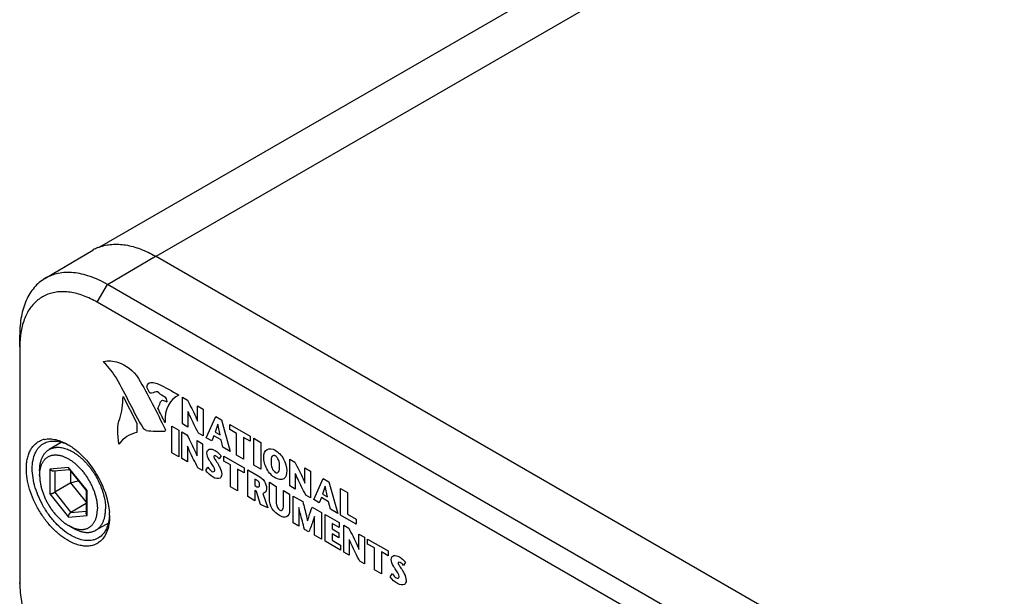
# Model space of a CAD drawing. Header units: inches. Extents: x 0 to 34, y 0 to 22.
# Tile 28 of 37: x 26.486 to 27.679, y 17.65 to 18.349. Entities that reach past the tile are written whole.
import ezdxf

# ---------------------------------------------------------------- set-up
doc = ezdxf.new("R2010")
doc.units = ezdxf.units.IN
doc.header["$LTSCALE"] = 1.87
doc.header["$MEASUREMENT"] = 0
doc.layers.get('0').update_dxf_attribs({"linetype": 'CONTINUOUS'})

msp = doc.modelspace()

# ---------------------------------------------------------------- linework, layer by layer
at = {"color": 7, "linetype": 'CONTINUOUS'}
for p, q in [((29.019, 19.4793), (26.5831, 18.0728)), ((29.094, 19.4719), (26.6516, 18.0616)), ((26.5171, 18.0349), (26.5751, 18.0692)), ((26.5927, 18.0277), (26.651, 18.062)), ((28.843, 16.7963), (26.651, 18.062)), ((26.5803, 18.0062), (26.5927, 18.0277)), ((28.7847, 16.7621), (26.5927, 18.0277)), ((28.7723, 16.7405), (26.5803, 18.0062)), ((26.4866, 17.9521), (26.4865, 17.9664)), ((26.4866, 17.9521), (26.4866, 17.6663)), ((26.5369, 17.8361), (26.5223, 17.8277)), ((26.5106, 17.8019), (26.5106, 17.7961)), ((26.5456, 17.806), (26.523, 17.804)), ((26.523, 17.804), (26.523, 17.7739)), ((26.5277, 17.8017), (26.5467, 17.8034)), ((26.5289, 17.8018), (26.5289, 17.7759)), ((26.5682, 17.7779), (26.5456, 17.806)), ((26.5462, 17.8041), (26.5671, 17.7781)), ((26.5486, 17.7872), (26.5486, 17.801)), ((26.5486, 17.7872), (26.5289, 17.7759)), ((26.5289, 17.7759), (26.5486, 17.7514)), ((26.567, 17.7644), (26.5486, 17.7872)), ((26.567, 17.7782), (26.567, 17.7509)), ((26.5682, 17.7478), (26.5682, 17.7779)), ((26.523, 17.7739), (26.5456, 17.7458)), ((26.567, 17.7621), (26.5486, 17.7514)), ((26.5486, 17.7514), (26.567, 17.7531)), ((26.5456, 17.7458), (26.5682, 17.7478)), ((26.5953, 17.7475), (26.5953, 17.7464)), ((26.5506, 17.7327), (26.5456, 17.7355)), ((26.5939, 17.7385), (26.5788, 17.7299)), ((26.4866, 17.6654), (26.4866, 17.6663)), ((26.4866, 17.6663), (26.4866, 17.6654))]:
    msp.add_line(p, q, dxfattribs=at)
at = {"color": 40, "linetype": 'CONTINUOUS'}
for p, q in [((26.6443, 17.8958), (26.6405, 17.9031)), ((26.6117, 17.8921), (26.6285, 17.8597)), ((26.6837, 17.8587), (26.6837, 17.8911)), ((26.6837, 17.8911), (26.6898, 17.8876)), ((26.6903, 17.8738), (26.6903, 17.8549)), ((26.702, 17.862), (26.702, 17.8805)), ((26.702, 17.8805), (26.7086, 17.8767)), ((26.7086, 17.8767), (26.7086, 17.8443)), ((26.6285, 17.8597), (26.6284, 17.8484)), ((26.7125, 17.842), (26.724, 17.8678)), ((26.724, 17.8678), (26.7311, 17.8637)), ((26.7311, 17.8637), (26.7417, 17.8252)), ((26.671, 17.8235), (26.671, 17.856)), ((26.671, 17.856), (26.6795, 17.8511)), ((26.6795, 17.8511), (26.6795, 17.8187)), ((26.6831, 17.8166), (26.6831, 17.849)), ((26.6831, 17.849), (26.6892, 17.8454)), ((26.6903, 17.8549), (26.6837, 17.8587)), ((26.7086, 17.8443), (26.703, 17.8475)), ((26.7264, 17.8585), (26.7233, 17.8487)), ((26.7233, 17.8487), (26.7292, 17.8453)), ((26.7292, 17.8453), (26.7265, 17.8584)), ((26.7411, 17.8519), (26.7411, 17.8579)), ((26.7411, 17.8579), (26.7658, 17.8437)), ((26.7492, 17.8472), (26.7411, 17.8519)), ((26.7014, 17.8198), (26.7014, 17.8384)), ((26.7014, 17.8384), (26.7081, 17.8346)), ((26.7192, 17.8382), (26.7125, 17.842)), ((26.7218, 17.8444), (26.7192, 17.8382)), ((26.7305, 17.8394), (26.7218, 17.8444)), ((26.7328, 17.8304), (26.7305, 17.8394)), ((26.7492, 17.8208), (26.7492, 17.8472)), ((26.7577, 17.8423), (26.7577, 17.816)), ((26.7658, 17.8376), (26.7577, 17.8423)), ((26.7658, 17.8437), (26.7658, 17.8376)), ((26.7701, 17.8088), (26.7701, 17.8412)), ((26.7701, 17.8412), (26.7786, 17.8363)), ((26.7786, 17.8363), (26.7786, 17.8039)), ((26.6795, 17.8187), (26.671, 17.8235)), ((26.6898, 17.8317), (26.6898, 17.8127)), ((26.7081, 17.8346), (26.7081, 17.8022)), ((26.7417, 17.8252), (26.7328, 17.8304)), ((26.6898, 17.8127), (26.6831, 17.8166)), ((26.7305, 17.82), (26.7283, 17.8162)), ((26.734, 17.8136), (26.734, 17.8196)), ((26.734, 17.8196), (26.7586, 17.8054)), ((26.7421, 17.8089), (26.734, 17.8136)), ((26.7577, 17.816), (26.7492, 17.8208)), ((26.8138, 17.7836), (26.8138, 17.816)), ((26.8138, 17.816), (26.8199, 17.8124)), ((26.7081, 17.8022), (26.7024, 17.8054)), ((26.712, 17.8023), (26.7146, 17.8062)), ((26.7421, 17.7825), (26.7421, 17.8089)), ((26.7505, 17.804), (26.7505, 17.7777)), ((26.7586, 17.7993), (26.7505, 17.804)), ((26.7586, 17.8054), (26.7586, 17.7993)), ((26.763, 17.7705), (26.763, 17.8029)), ((26.763, 17.8029), (26.7755, 17.7957)), ((26.7786, 17.8039), (26.7701, 17.8088)), ((26.8321, 17.7868), (26.8321, 17.8054)), ((26.8321, 17.8054), (26.8388, 17.8015)), ((26.8388, 17.8015), (26.8388, 17.7691)), ((26.7714, 17.7919), (26.7714, 17.784)), ((26.7737, 17.7906), (26.7714, 17.7919)), ((26.789, 17.7681), (26.789, 17.7879)), ((26.789, 17.7879), (26.7974, 17.783)), ((26.8204, 17.7987), (26.8204, 17.7797)), ((26.8427, 17.7669), (26.8541, 17.7927)), ((26.8541, 17.7927), (26.8612, 17.7886)), ((26.8612, 17.7886), (26.8719, 17.75)), ((26.7505, 17.7777), (26.7421, 17.7825)), ((26.7714, 17.784), (26.7738, 17.7826)), ((26.7714, 17.7779), (26.7714, 17.7656)), ((26.7736, 17.7766), (26.7714, 17.7779)), ((26.7781, 17.7612), (26.7736, 17.7766)), ((26.7974, 17.783), (26.7974, 17.766)), ((26.8062, 17.7611), (26.8062, 17.7779)), ((26.8062, 17.7779), (26.8135, 17.7737)), ((26.8204, 17.7797), (26.8138, 17.7836)), ((26.8565, 17.7834), (26.8534, 17.7736)), ((26.8593, 17.7702), (26.8566, 17.7833)), ((26.8753, 17.748), (26.8753, 17.7804)), ((26.8753, 17.7804), (26.8838, 17.7756)), ((26.7714, 17.7656), (26.763, 17.7705)), ((26.7809, 17.7745), (26.7871, 17.757)), ((26.8135, 17.7737), (26.8135, 17.7541)), ((26.818, 17.7387), (26.818, 17.7711)), ((26.818, 17.7711), (26.8295, 17.7645)), ((26.8388, 17.7691), (26.8331, 17.7724)), ((26.8493, 17.7631), (26.8427, 17.7669)), ((26.852, 17.7693), (26.8493, 17.7631)), ((26.8607, 17.7642), (26.852, 17.7693)), ((26.8534, 17.7736), (26.8593, 17.7702)), ((26.8629, 17.7552), (26.8607, 17.7642)), ((26.8838, 17.7756), (26.8838, 17.7492)), ((26.7871, 17.757), (26.7781, 17.7612)), ((26.8247, 17.7575), (26.8247, 17.7348)), ((26.8409, 17.7579), (26.8521, 17.7514)), ((26.8719, 17.75), (26.8629, 17.7552)), ((26.8436, 17.7239), (26.8436, 17.7466)), ((26.8521, 17.7514), (26.8521, 17.719)), ((26.8565, 17.7165), (26.8565, 17.7489)), ((26.8565, 17.7489), (26.8735, 17.739)), ((26.8941, 17.7372), (26.8753, 17.748)), ((26.8838, 17.7492), (26.8941, 17.7433)), ((26.8941, 17.7433), (26.8941, 17.7372)), ((26.8247, 17.7348), (26.818, 17.7387)), ((26.8369, 17.7278), (26.8316, 17.7309)), ((26.865, 17.7379), (26.865, 17.7315)), ((26.8735, 17.733), (26.865, 17.7379)), ((26.865, 17.7315), (26.8733, 17.7267)), ((26.8735, 17.739), (26.8735, 17.733)), ((26.8792, 17.7034), (26.8792, 17.7358)), ((26.8792, 17.7358), (26.8853, 17.7322)), ((26.8521, 17.719), (26.8436, 17.7239)), ((26.8753, 17.7056), (26.8565, 17.7165)), ((26.865, 17.7255), (26.865, 17.7176)), ((26.8733, 17.7206), (26.865, 17.7255)), ((26.865, 17.7176), (26.8753, 17.7117)), ((26.8733, 17.7267), (26.8733, 17.7206)), ((26.8858, 17.7185), (26.8858, 17.6995)), ((26.8975, 17.7066), (26.8975, 17.7252)), ((26.8975, 17.7252), (26.9042, 17.7214)), ((26.9042, 17.7214), (26.9042, 17.6889)), ((26.9081, 17.713), (26.9081, 17.7191)), ((26.9081, 17.7191), (26.9328, 17.7048)), ((26.8753, 17.7117), (26.8753, 17.7056)), ((26.9162, 17.7083), (26.9081, 17.713)), ((26.9162, 17.682), (26.9162, 17.7083)), ((26.9328, 17.7048), (26.9328, 17.6988)), ((26.8858, 17.6995), (26.8792, 17.7034)), ((26.9042, 17.6889), (26.8985, 17.6922)), ((26.9247, 17.7035), (26.9247, 17.6771)), ((26.9328, 17.6988), (26.9247, 17.7035)), ((26.9247, 17.6771), (26.9162, 17.682)), ((26.9539, 17.691), (26.9517, 17.6872)), ((26.9354, 17.6733), (26.938, 17.6772))]:
    msp.add_line(p, q, dxfattribs=at)
at = {"color": 7, "linetype": 'CONTINUOUS'}
for centre, radius, start, end in [((26.6007, 18.0259), 0.0503, 119.9473, 120.6142), ((26.6008, 18.0257), 0.0506, 112.9357, 119.9376), ((26.6011, 18.025), 0.0513, 110.7129, 112.9383), ((26.5217, 17.8152), 0.0253, 102.45, 108.0048), ((26.5095, 17.7724), 0.0707, 57.2354, 59.1244), ((26.5069, 17.7684), 0.0756, 54.3379, 57.2383), ((26.6073, 17.5471), 0.2472, 101.502, 103.7381), ((26.5204, 17.7462), 0.0749, 3.2667, 3.9749), ((26.5224, 17.7463), 0.0729, 2.3444, 3.2677), ((26.5253, 17.7464), 0.07, 0.8913, 2.348)]:
    msp.add_arc(centre, radius, start, end, dxfattribs=at)
at = {"color": 40, "linetype": 'CONTINUOUS'}
msp.add_arc((26.6548, 17.9492), 0.0995, 261.2747, 274.5144, dxfattribs=at)
at = {"color": 7, "linetype": 'CONTINUOUS'}
for points, knots in [([(26.583, 18.073), (26.5854, 18.0739), (26.5904, 18.0754), (26.601, 18.0769), (26.6155, 18.0761), (26.6334, 18.0711), (26.6451, 18.0654), (26.651, 18.062)], [0, 0, 0, 0, 0.107856, 0.218835, 0.454398, 0.713912, 1, 1, 1, 1]), ([(26.5927, 18.0277), (26.5892, 18.0297), (26.5824, 18.0333), (26.572, 18.0375), (26.5618, 18.0405), (26.5519, 18.0421), (26.5424, 18.0424), (26.5333, 18.0413), (26.5248, 18.0389), (26.5196, 18.0364), (26.5171, 18.0349)], [0, 0, 0, 0, 0.148615, 0.289672, 0.422946, 0.548797, 0.668051, 0.781909, 0.89193, 1, 1, 1, 1]), ([(26.5171, 18.0349), (26.5147, 18.0335), (26.51, 18.0301), (26.5039, 18.024), (26.4986, 18.0167), (26.4942, 18.0083), (26.4907, 17.999), (26.4883, 17.9888), (26.4868, 17.9779), (26.4865, 17.9703), (26.4865, 17.9664)], [0, 0, 0, 0, 0.107958, 0.218049, 0.332065, 0.451486, 0.577447, 0.710729, 0.851655, 1, 1, 1, 1]), ([(26.5803, 18.0062), (26.575, 18.0092), (26.5644, 18.0144), (26.5505, 18.0181), (26.5399, 18.0191), (26.5325, 18.0188), (26.5254, 18.0175), (26.5188, 18.0153), (26.5127, 18.0121), (26.5071, 18.008), (26.5021, 18.003), (26.4962, 17.9951), (26.4906, 17.983), (26.4883, 17.9723), (26.4875, 17.9667)], [0, 0, 0, 0, 0.147921, 0.281699, 0.343736, 0.403004, 0.460074, 0.515646, 0.570535, 0.625612, 0.681733, 0.739669, 0.863199, 1, 1, 1, 1]), ([(26.4875, 17.9667), (26.4874, 17.9655), (26.4868, 17.9607), (26.4866, 17.9558), (26.4866, 17.9521)], [0, 0, 0, 0, 0.243292, 1, 1, 1, 1]), ([(26.4946, 17.8046), (26.4946, 17.8067), (26.4948, 17.8109), (26.4957, 17.8168), (26.4973, 17.8223), (26.4995, 17.8271), (26.5023, 17.8313), (26.5057, 17.8348), (26.5095, 17.8375), (26.5124, 17.8388), (26.5139, 17.8392)], [0, 0, 0, 0, 0.150658, 0.292451, 0.425145, 0.549575, 0.667156, 0.779753, 0.889767, 1, 1, 1, 1]), ([(26.5158, 17.8351), (26.5176, 17.8361), (26.5217, 17.8376), (26.5285, 17.8382), (26.5357, 17.8371), (26.5404, 17.8355), (26.5429, 17.8344)], [0, 0, 0, 0, 0.224438, 0.460943, 0.717893, 1, 1, 1, 1]), ([(26.5163, 17.8399), (26.5185, 17.8404), (26.5232, 17.8408), (26.5306, 17.8398), (26.5383, 17.8372), (26.5433, 17.8346), (26.5458, 17.8331)], [0, 0, 0, 0, 0.219566, 0.457116, 0.716829, 1, 1, 1, 1]), ([(26.5017, 17.8046), (26.5017, 17.808), (26.5022, 17.8144), (26.5045, 17.822), (26.5073, 17.8271), (26.5097, 17.8303), (26.5126, 17.833), (26.5147, 17.8345), (26.5158, 17.8351)], [0, 0, 0, 0, 0.289779, 0.5484, 0.667583, 0.781516, 0.891722, 1, 1, 1, 1]), ([(26.5106, 17.8019), (26.5106, 17.8026), (26.5107, 17.8041), (26.5108, 17.8062), (26.511, 17.8084), (26.5114, 17.8104), (26.5118, 17.8124), (26.5123, 17.8142), (26.5129, 17.816), (26.5136, 17.8177), (26.5144, 17.8194), (26.5153, 17.8209), (26.5163, 17.8223), (26.5173, 17.8236), (26.5185, 17.8248), (26.5197, 17.8259), (26.521, 17.8269), (26.5219, 17.8274), (26.5223, 17.8277)], [0, 0, 0, 0, 0.075235, 0.148563, 0.219962, 0.289426, 0.35697, 0.422629, 0.486459, 0.548542, 0.608981, 0.667908, 0.725476, 0.781867, 0.837283, 0.891948, 0.946103, 1, 1, 1, 1]), ([(26.5223, 17.8277), (26.5227, 17.8279), (26.5234, 17.8283), (26.5245, 17.8288), (26.5256, 17.8292), (26.5268, 17.8296), (26.528, 17.8299), (26.5292, 17.8301), (26.5305, 17.8303), (26.5318, 17.8304), (26.5331, 17.8304), (26.5349, 17.8303), (26.5372, 17.83), (26.54, 17.8294), (26.5428, 17.8286), (26.5457, 17.8274), (26.5487, 17.826), (26.5516, 17.8243), (26.5546, 17.8224), (26.5575, 17.8203), (26.5603, 17.8179), (26.5632, 17.8154), (26.5659, 17.8126), (26.5686, 17.8096), (26.5712, 17.8065), (26.5736, 17.8032), (26.576, 17.7998), (26.5782, 17.7963), (26.5802, 17.7927), (26.5821, 17.789), (26.5838, 17.7853), (26.5854, 17.7815), (26.5867, 17.7777), (26.5879, 17.7739), (26.5888, 17.7701), (26.5896, 17.7664), (26.5901, 17.7628), (26.5905, 17.7592), (26.5905, 17.7569), (26.5905, 17.7557)], [0, 0, 0, 0, 0.010652, 0.021333, 0.032071, 0.042894, 0.053829, 0.0649, 0.076131, 0.087543, 0.099158, 0.110991, 0.135367, 0.160779, 0.187294, 0.214946, 0.243745, 0.273674, 0.304696, 0.336756, 0.369781, 0.403686, 0.438371, 0.47373, 0.509647, 0.545998, 0.582658, 0.619495, 0.656375, 0.693168, 0.729739, 0.765959, 0.801702, 0.836849, 0.871285, 0.904905, 0.937617, 0.969337, 1, 1, 1, 1]), ([(26.551, 17.8298), (26.5539, 17.8277), (26.5597, 17.8229), (26.5676, 17.8146), (26.5749, 17.8053), (26.5814, 17.795), (26.5868, 17.7842), (26.591, 17.7732), (26.5938, 17.7622), (26.5949, 17.7549), (26.5951, 17.7514)], [0, 0, 0, 0, 0.117539, 0.241844, 0.370811, 0.502045, 0.633006, 0.76114, 0.884121, 1, 1, 1, 1]), ([(26.5106, 17.7961), (26.5106, 17.7968), (26.5107, 17.7981), (26.5108, 17.8), (26.511, 17.8018), (26.5113, 17.8036), (26.5117, 17.8053), (26.5121, 17.807), (26.5127, 17.8086), (26.5133, 17.8101), (26.514, 17.8115), (26.5147, 17.8128), (26.5156, 17.814), (26.5165, 17.8152), (26.5175, 17.8162), (26.5186, 17.8172), (26.5197, 17.8181), (26.5209, 17.8188), (26.5221, 17.8195), (26.5234, 17.82), (26.5248, 17.8205), (26.5262, 17.8208), (26.5276, 17.821), (26.5291, 17.8211), (26.5307, 17.8211), (26.5323, 17.821), (26.5339, 17.8208), (26.5355, 17.8205), (26.5372, 17.8201), (26.5388, 17.8195), (26.5405, 17.8189), (26.5422, 17.8181), (26.5439, 17.8173), (26.5457, 17.8163), (26.5474, 17.8153), (26.5491, 17.8142), (26.5508, 17.8129), (26.5525, 17.8116), (26.5542, 17.8102), (26.5558, 17.8087), (26.5574, 17.8072), (26.559, 17.8055), (26.5606, 17.8038), (26.5627, 17.8014), (26.5651, 17.7983), (26.5679, 17.7944), (26.5704, 17.7902), (26.5727, 17.786), (26.5748, 17.7816), (26.5763, 17.7779), (26.5773, 17.775), (26.578, 17.7727), (26.5786, 17.7705), (26.5791, 17.7683), (26.5796, 17.7662), (26.58, 17.764), (26.5803, 17.7619), (26.5805, 17.7598), (26.5806, 17.7577), (26.5806, 17.7564), (26.5806, 17.7557)], [0, 0, 0, 0, 0.015694, 0.030989, 0.045882, 0.060372, 0.074461, 0.088157, 0.101472, 0.114421, 0.127029, 0.13932, 0.151328, 0.163091, 0.17465, 0.186053, 0.197349, 0.208592, 0.219834, 0.231131, 0.242533, 0.254093, 0.265856, 0.277865, 0.290157, 0.302765, 0.315715, 0.329031, 0.342727, 0.356817, 0.371308, 0.386201, 0.401498, 0.417192, 0.433276, 0.44974, 0.466568, 0.483744, 0.501251, 0.519067, 0.53717, 0.555536, 0.574138, 0.59295, 0.631089, 0.66972, 0.7086, 0.74748, 0.78611, 0.824248, 0.84306, 0.861662, 0.880027, 0.898129, 0.915945, 0.933451, 0.950627, 0.967454, 0.983917, 1, 1, 1, 1]), ([(26.5465, 17.7165), (26.5429, 17.7184), (26.536, 17.7231), (26.5263, 17.7318), (26.5174, 17.7422), (26.5096, 17.7539), (26.5032, 17.7664), (26.4983, 17.7793), (26.4953, 17.7921), (26.4946, 17.8005), (26.4946, 17.8046)], [0, 0, 0, 0, 0.11297, 0.235444, 0.364879, 0.498088, 0.631573, 0.761773, 0.885488, 1, 1, 1, 1]), ([(26.55, 17.7227), (26.5467, 17.7245), (26.5402, 17.7288), (26.5313, 17.7369), (26.523, 17.7465), (26.5157, 17.7574), (26.5097, 17.7691), (26.5052, 17.7811), (26.5024, 17.7929), (26.5017, 17.8008), (26.5017, 17.8046)], [0, 0, 0, 0, 0.112863, 0.235273, 0.364686, 0.497912, 0.631434, 0.76169, 0.885453, 1, 1, 1, 1]), ([(26.523, 17.804), (26.5232, 17.8038), (26.5235, 17.8035), (26.524, 17.803), (26.5246, 17.8026), (26.5252, 17.8023), (26.5258, 17.802), (26.5263, 17.8018), (26.5268, 17.8017), (26.5272, 17.8017), (26.5275, 17.8017), (26.5277, 17.8017)], [0, 0, 0, 0, 0.126333, 0.254006, 0.382276, 0.510301, 0.637132, 0.76172, 0.822869, 0.883058, 1, 1, 1, 1]), ([(26.5456, 17.806), (26.5456, 17.8059), (26.5456, 17.8057), (26.5457, 17.8055), (26.5457, 17.8052), (26.5458, 17.8049), (26.5459, 17.8047), (26.546, 17.8044), (26.5461, 17.8042), (26.5462, 17.8041), (26.5462, 17.8041)], [0, 0, 0, 0, 0.142318, 0.279631, 0.411845, 0.538962, 0.661061, 0.778342, 0.891147, 1, 1, 1, 1]), ([(26.5106, 17.7961), (26.5106, 17.7955), (26.5107, 17.7941), (26.5108, 17.7921), (26.511, 17.79), (26.5113, 17.7878), (26.5117, 17.7857), (26.5121, 17.7835), (26.5127, 17.7813), (26.5133, 17.7791), (26.514, 17.7769), (26.515, 17.7739), (26.5165, 17.7702), (26.5185, 17.7659), (26.5208, 17.7616), (26.5234, 17.7575), (26.5261, 17.7535), (26.5286, 17.7504), (26.5307, 17.748), (26.5322, 17.7463), (26.5338, 17.7447), (26.5355, 17.7431), (26.5371, 17.7416), (26.5388, 17.7402), (26.5405, 17.7389), (26.5422, 17.7377), (26.5439, 17.7365), (26.5451, 17.7358), (26.5456, 17.7355)], [0, 0, 0, 0, 0.027597, 0.055844, 0.084717, 0.114188, 0.144226, 0.174795, 0.205856, 0.237368, 0.269286, 0.301565, 0.367003, 0.433288, 0.5, 0.566712, 0.632997, 0.698435, 0.730714, 0.762632, 0.794144, 0.825205, 0.855774, 0.885812, 0.915283, 0.944156, 0.972403, 1, 1, 1, 1]), ([(26.523, 17.7739), (26.5231, 17.7739), (26.5233, 17.7739), (26.5236, 17.774), (26.524, 17.774), (26.5243, 17.7741), (26.5247, 17.7742), (26.5251, 17.7743), (26.5254, 17.7744), (26.5259, 17.7745), (26.5263, 17.7747), (26.5267, 17.7748), (26.5271, 17.775), (26.5275, 17.7752), (26.5279, 17.7753), (26.5283, 17.7755), (26.5286, 17.7757), (26.5288, 17.7758), (26.5289, 17.7759)], [0, 0, 0, 0, 0.045462, 0.094879, 0.148027, 0.204662, 0.264512, 0.327268, 0.392573, 0.460014, 0.529106, 0.59928, 0.669872, 0.740125, 0.809189, 0.87615, 0.940059, 1, 1, 1, 1]), ([(26.5682, 17.7779), (26.5681, 17.7779), (26.568, 17.7779), (26.5678, 17.7779), (26.5676, 17.7779), (26.5675, 17.7779), (26.5674, 17.778), (26.5673, 17.778), (26.5673, 17.778), (26.5672, 17.778), (26.5672, 17.778), (26.5671, 17.7781), (26.5671, 17.7781), (26.5671, 17.7781), (26.5671, 17.7781)], [0, 0, 0, 0, 0.181253, 0.346629, 0.495652, 0.628023, 0.687948, 0.743723, 0.795417, 0.84315, 0.887116, 0.927605, 0.965038, 1, 1, 1, 1]), ([(26.5456, 17.7355), (26.5462, 17.7352), (26.5473, 17.7346), (26.549, 17.7337), (26.5508, 17.733), (26.5524, 17.7323), (26.5541, 17.7318), (26.5558, 17.7314), (26.5574, 17.7311), (26.559, 17.7308), (26.5606, 17.7307), (26.5621, 17.7307), (26.5636, 17.7309), (26.5651, 17.7311), (26.5665, 17.7314), (26.5678, 17.7318), (26.5691, 17.7324), (26.5704, 17.733), (26.5716, 17.7338), (26.5727, 17.7347), (26.5738, 17.7356), (26.5748, 17.7367), (26.5757, 17.7378), (26.5765, 17.7391), (26.5773, 17.7404), (26.578, 17.7418), (26.5786, 17.7433), (26.5792, 17.7449), (26.5796, 17.7465), (26.58, 17.7482), (26.5803, 17.75), (26.5805, 17.7519), (26.5806, 17.7538), (26.5806, 17.7551), (26.5806, 17.7557)], [0, 0, 0, 0, 0.037618, 0.074282, 0.109981, 0.144713, 0.178485, 0.211314, 0.24323, 0.274271, 0.304491, 0.333954, 0.362738, 0.390933, 0.418642, 0.445974, 0.473052, 0.5, 0.526948, 0.554026, 0.581358, 0.609067, 0.637262, 0.666046, 0.695509, 0.725729, 0.75677, 0.788686, 0.821515, 0.855287, 0.890019, 0.925718, 0.962382, 1, 1, 1, 1]), ([(26.5788, 17.7299), (26.5793, 17.7301), (26.5802, 17.7307), (26.5815, 17.7317), (26.5827, 17.7328), (26.5838, 17.734), (26.5849, 17.7353), (26.5858, 17.7367), (26.5867, 17.7382), (26.5875, 17.7398), (26.5882, 17.7415), (26.5888, 17.7433), (26.5894, 17.7452), (26.5898, 17.7472), (26.5901, 17.7492), (26.5904, 17.7513), (26.5905, 17.7535), (26.5905, 17.755), (26.5905, 17.7557)], [0, 0, 0, 0, 0.053897, 0.108052, 0.162717, 0.218133, 0.274524, 0.332092, 0.391019, 0.451458, 0.513541, 0.577371, 0.64303, 0.710574, 0.780038, 0.851437, 0.924765, 1, 1, 1, 1]), ([(26.5456, 17.7458), (26.5456, 17.7459), (26.5456, 17.7462), (26.5457, 17.7466), (26.5457, 17.747), (26.5458, 17.7474), (26.5459, 17.7478), (26.5461, 17.7482), (26.5462, 17.7486), (26.5464, 17.749), (26.5466, 17.7493), (26.5469, 17.7497), (26.5471, 17.7501), (26.5474, 17.7504), (26.5477, 17.7507), (26.548, 17.751), (26.5483, 17.7512), (26.5485, 17.7514), (26.5486, 17.7514)], [0, 0, 0, 0, 0.055638, 0.113343, 0.172983, 0.234403, 0.297415, 0.361798, 0.427292, 0.493592, 0.560341, 0.627126, 0.693477, 0.758876, 0.822766, 0.884586, 0.943809, 1, 1, 1, 1]), ([(26.5682, 17.7478), (26.568, 17.7481), (26.5678, 17.7484), (26.5675, 17.7489), (26.5673, 17.7493), (26.5672, 17.7497), (26.5671, 17.7501), (26.567, 17.7505), (26.567, 17.7508), (26.567, 17.7509)], [0, 0, 0, 0, 0.263209, 0.392087, 0.518765, 0.643033, 0.764721, 0.883719, 1, 1, 1, 1]), ([(26.5953, 17.7464), (26.5953, 17.7442), (26.5951, 17.7399), (26.5938, 17.732), (26.5917, 17.7264), (26.5898, 17.7232)], [0, 0, 0, 0, 0.275586, 0.534199, 1, 1, 1, 1]), ([(26.5951, 17.7463), (26.595, 17.7457), (26.5948, 17.7431), (26.5944, 17.7406), (26.594, 17.7388)], [0, 0, 0, 0, 0.25797, 1, 1, 1, 1]), ([(26.5506, 17.7327), (26.5512, 17.7323), (26.5525, 17.7316), (26.5545, 17.7306), (26.5564, 17.7298), (26.5584, 17.729), (26.5603, 17.7284), (26.5622, 17.7279), (26.564, 17.7276), (26.5659, 17.7273), (26.5677, 17.7272), (26.5694, 17.7272), (26.5711, 17.7273), (26.5728, 17.7276), (26.5744, 17.728), (26.5759, 17.7285), (26.5774, 17.7291), (26.5784, 17.7296), (26.5788, 17.7299)], [0, 0, 0, 0, 0.075235, 0.148563, 0.219961, 0.289426, 0.35697, 0.422629, 0.486459, 0.548542, 0.608981, 0.667908, 0.725476, 0.781867, 0.837283, 0.891948, 0.946103, 1, 1, 1, 1]), ([(26.594, 17.7388), (26.5935, 17.7368), (26.5923, 17.733), (26.5897, 17.7279), (26.5862, 17.7236), (26.5834, 17.7214), (26.5819, 17.7205)], [0, 0, 0, 0, 0.274912, 0.52993, 0.769327, 1, 1, 1, 1]), ([(26.5898, 17.7232), (26.5888, 17.7215), (26.5865, 17.7184), (26.5823, 17.7147), (26.5773, 17.7121), (26.5718, 17.7106), (26.5658, 17.7104), (26.5595, 17.7113), (26.5529, 17.7133), (26.5486, 17.7153), (26.5465, 17.7165)], [0, 0, 0, 0, 0.118595, 0.232134, 0.344312, 0.459077, 0.579913, 0.709442, 0.84927, 1, 1, 1, 1]), ([(26.5819, 17.7205), (26.5809, 17.7199), (26.5787, 17.7188), (26.5738, 17.7173), (26.567, 17.7169), (26.5584, 17.7187), (26.5528, 17.7212), (26.55, 17.7227)], [0, 0, 0, 0, 0.109282, 0.220287, 0.453755, 0.711981, 1, 1, 1, 1]), ([(26.4866, 17.6654), (26.4867, 17.658), (26.4881, 17.6427), (26.4935, 17.6197), (26.5021, 17.5964), (26.5136, 17.5737), (26.5276, 17.5524), (26.5434, 17.5333), (26.5606, 17.5171), (26.5731, 17.5082), (26.5795, 17.5045)], [0, 0, 0, 0, 0.114388, 0.237616, 0.367156, 0.5, 0.632844, 0.762384, 0.885613, 1, 1, 1, 1])]:
    msp.add_open_spline(points, degree=3, knots=knots, dxfattribs=at)
at = {"color": 40, "linetype": 'CONTINUOUS'}
for points in [[(26.5885, 17.9331), (26.5882, 17.9334), (26.5879, 17.9343), (26.5882, 17.9344)], [(26.5882, 17.9344), (26.5936, 17.9355), (26.5997, 17.9354), (26.6062, 17.933)], [(26.6042, 17.9132), (26.5999, 17.9207), (26.5943, 17.9277), (26.5885, 17.9331)], [(26.6062, 17.933), (26.6142, 17.9301), (26.6244, 17.9239), (26.6303, 17.9139)], [(26.6361, 17.8539), (26.6243, 17.8731), (26.6155, 17.8938), (26.6042, 17.9132)], [(26.6303, 17.9139), (26.6421, 17.894), (26.6524, 17.8732), (26.6626, 17.8525)], [(26.6405, 17.9031), (26.6407, 17.9075), (26.6444, 17.9098), (26.6481, 17.9089)], [(26.6517, 17.8976), (26.649, 17.8976), (26.6472, 17.8952), (26.6443, 17.8958)], [(26.6549, 17.8965), (26.6539, 17.8975), (26.6527, 17.8976), (26.6517, 17.8976)], [(26.6077, 17.865), (26.6106, 17.8727), (26.6113, 17.8824), (26.6117, 17.8921)], [(26.6538, 17.8778), (26.6549, 17.8798), (26.6561, 17.8817), (26.6568, 17.8842)], [(26.6792, 17.8937), (26.6691, 17.8891), (26.6612, 17.8768), (26.6629, 17.8604)], [(26.6629, 17.8604), (26.6593, 17.8659), (26.6569, 17.8721), (26.6538, 17.8778)], [(26.6068, 17.8343), (26.6047, 17.8456), (26.6046, 17.857), (26.6077, 17.865)], [(26.6284, 17.8484), (26.6198, 17.8463), (26.6122, 17.8415), (26.6068, 17.8343)], [(26.6397, 17.8509), (26.6386, 17.8511), (26.637, 17.8524), (26.6361, 17.8539)], [(26.6626, 17.8525), (26.6631, 17.8516), (26.6633, 17.8501), (26.6627, 17.8501)], [(26.7229, 17.8025), (26.7229, 17.8054), (26.7199, 17.809), (26.718, 17.812)], [(26.7283, 17.8162), (26.7271, 17.8177), (26.7256, 17.8189), (26.7242, 17.8197)], [(26.7208, 17.7942), (26.7178, 17.796), (26.7144, 17.7987), (26.712, 17.8023)], [(26.7146, 17.8062), (26.716, 17.8042), (26.7177, 17.8021), (26.7194, 17.8011)], [(26.7194, 17.8011), (26.7209, 17.8003), (26.7229, 17.8007), (26.7229, 17.8025)], [(26.7738, 17.7826), (26.7754, 17.7817), (26.7772, 17.7828), (26.7772, 17.7846)], [(26.9463, 17.6735), (26.9463, 17.6764), (26.9433, 17.68), (26.9414, 17.6831)], [(26.9476, 17.6908), (26.9466, 17.6913), (26.9451, 17.6914), (26.9451, 17.6902)], [(26.9517, 17.6872), (26.9505, 17.6887), (26.949, 17.6899), (26.9476, 17.6908)], [(26.9442, 17.6653), (26.9412, 17.667), (26.9378, 17.6697), (26.9354, 17.6733)], [(26.938, 17.6772), (26.9393, 17.6752), (26.9411, 17.6732), (26.9428, 17.6722)], [(26.9428, 17.6722), (26.9443, 17.6713), (26.9463, 17.6717), (26.9463, 17.6735)]]:
    msp.add_open_spline(points, degree=3, dxfattribs=at)
for points, knots in [([(26.6481, 17.9089), (26.6502, 17.9084), (26.6604, 17.9052), (26.671, 17.8983), (26.6792, 17.8937)], [0, 0, 0, 0, 0.211279, 1, 1, 1, 1]), ([(26.6634, 17.8903), (26.6614, 17.892), (26.6585, 17.8933), (26.6556, 17.8957), (26.6549, 17.8965)], [0, 0, 0, 0, 0.7217, 1, 1, 1, 1]), ([(26.6568, 17.8842), (26.6572, 17.8859), (26.6593, 17.8884), (26.663, 17.8865), (26.6647, 17.8855)], [0, 0, 0, 0, 0.500592, 1, 1, 1, 1]), ([(26.6647, 17.8855), (26.6653, 17.8851), (26.6643, 17.8882), (26.6642, 17.8896), (26.6634, 17.8903)], [0, 0, 0, 0, 0.429216, 1, 1, 1, 1]), ([(26.6898, 17.8876), (26.6932, 17.8808), (26.6975, 17.8724), (26.7013, 17.8638), (26.7019, 17.862)], [0, 0, 0, 0, 0.798954, 1, 1, 1, 1]), ([(26.703, 17.8475), (26.6996, 17.8543), (26.6951, 17.863), (26.6912, 17.8718), (26.6904, 17.8738)], [0, 0, 0, 0, 0.779766, 1, 1, 1, 1]), ([(26.6892, 17.8454), (26.6926, 17.8387), (26.697, 17.8303), (26.7007, 17.8216), (26.7014, 17.8199)], [0, 0, 0, 0, 0.798715, 1, 1, 1, 1]), ([(26.7024, 17.8054), (26.699, 17.8122), (26.6945, 17.8209), (26.6906, 17.8297), (26.6899, 17.8317)], [0, 0, 0, 0, 0.779776, 1, 1, 1, 1]), ([(26.7133, 17.8234), (26.7133, 17.8258), (26.716, 17.8294), (26.7208, 17.8278), (26.7232, 17.8264)], [0, 0, 0, 0, 0.462041, 1, 1, 1, 1]), ([(26.718, 17.812), (26.7173, 17.8131), (26.715, 17.8166), (26.7133, 17.8209), (26.7133, 17.8234)], [0, 0, 0, 0, 0.294592, 1, 1, 1, 1]), ([(26.7232, 17.8264), (26.724, 17.8259), (26.7265, 17.8242), (26.7291, 17.8219), (26.7305, 17.82)], [0, 0, 0, 0, 0.331131, 1, 1, 1, 1]), ([(26.7822, 17.8184), (26.7822, 17.8225), (26.785, 17.8297), (26.7926, 17.8288), (26.7962, 17.8267)], [0, 0, 0, 0, 0.499343, 1, 1, 1, 1]), ([(26.7962, 17.8267), (26.7998, 17.8246), (26.8074, 17.8168), (26.8101, 17.8064), (26.8101, 17.8023)], [0, 0, 0, 0, 0.500767, 1, 1, 1, 1]), ([(26.7242, 17.8197), (26.7239, 17.82), (26.7228, 17.8205), (26.7217, 17.82), (26.7217, 17.8192)], [0, 0, 0, 0, 0.341268, 1, 1, 1, 1]), ([(26.7217, 17.8192), (26.7217, 17.8181), (26.7238, 17.8146), (26.7257, 17.8119), (26.7268, 17.81)], [0, 0, 0, 0, 0.371965, 1, 1, 1, 1]), ([(26.7962, 17.7932), (26.7925, 17.7953), (26.7845, 17.8035), (26.7822, 17.8141), (26.7822, 17.8184)], [0, 0, 0, 0, 0.497022, 1, 1, 1, 1]), ([(26.7911, 17.8133), (26.7911, 17.8107), (26.7909, 17.8061), (26.7946, 17.8008), (26.7962, 17.7999)], [0, 0, 0, 0, 0.58314, 1, 1, 1, 1]), ([(26.7962, 17.8199), (26.7947, 17.8208), (26.7911, 17.8201), (26.7911, 17.8156), (26.7911, 17.8133)], [0, 0, 0, 0, 0.424788, 1, 1, 1, 1]), ([(26.8013, 17.8073), (26.8013, 17.8097), (26.8013, 17.8142), (26.7977, 17.8191), (26.7962, 17.8199)], [0, 0, 0, 0, 0.575023, 1, 1, 1, 1]), ([(26.8199, 17.8124), (26.8233, 17.8057), (26.8276, 17.7972), (26.8314, 17.7886), (26.832, 17.7869)], [0, 0, 0, 0, 0.799008, 1, 1, 1, 1]), ([(26.7268, 17.81), (26.7276, 17.8087), (26.7299, 17.8048), (26.7313, 17.8002), (26.7313, 17.7977)], [0, 0, 0, 0, 0.331005, 1, 1, 1, 1]), ([(26.7962, 17.7999), (26.7978, 17.799), (26.8014, 17.8001), (26.8013, 17.8048), (26.8013, 17.8073)], [0, 0, 0, 0, 0.41686, 1, 1, 1, 1]), ([(26.8101, 17.8023), (26.8101, 17.7979), (26.8078, 17.79), (26.7999, 17.7911), (26.7962, 17.7932)], [0, 0, 0, 0, 0.502983, 1, 1, 1, 1]), ([(26.7313, 17.7977), (26.7313, 17.7956), (26.7292, 17.7912), (26.7238, 17.7925), (26.7208, 17.7942)], [0, 0, 0, 0, 0.378559, 1, 1, 1, 1]), ([(26.7772, 17.7846), (26.7772, 17.7858), (26.7766, 17.7886), (26.7745, 17.7902), (26.7737, 17.7906)], [0, 0, 0, 0, 0.539018, 1, 1, 1, 1]), ([(26.7755, 17.7957), (26.7781, 17.7942), (26.7833, 17.7905), (26.7856, 17.7835), (26.7856, 17.7811)], [0, 0, 0, 0, 0.563587, 1, 1, 1, 1]), ([(26.8331, 17.7724), (26.8297, 17.7792), (26.8252, 17.7878), (26.8213, 17.7967), (26.8205, 17.7987)], [0, 0, 0, 0, 0.779763, 1, 1, 1, 1]), ([(26.7856, 17.7811), (26.7856, 17.78), (26.7853, 17.7764), (26.7829, 17.7745), (26.7809, 17.7745)], [0, 0, 0, 0, 0.30061, 1, 1, 1, 1]), ([(26.8014, 17.7477), (26.7983, 17.7495), (26.7912, 17.7549), (26.789, 17.7644), (26.789, 17.7681)], [0, 0, 0, 0, 0.493074, 1, 1, 1, 1]), ([(26.7974, 17.766), (26.7974, 17.7637), (26.797, 17.7597), (26.8004, 17.7551), (26.8018, 17.7543)], [0, 0, 0, 0, 0.593162, 1, 1, 1, 1]), ([(26.8295, 17.7645), (26.831, 17.7588), (26.833, 17.751), (26.8348, 17.7433), (26.8352, 17.7412)], [0, 0, 0, 0, 0.72926, 1, 1, 1, 1]), ([(26.8135, 17.7541), (26.8135, 17.7504), (26.8111, 17.7438), (26.8043, 17.746), (26.8014, 17.7477)], [0, 0, 0, 0, 0.521175, 1, 1, 1, 1]), ([(26.8018, 17.7543), (26.803, 17.7535), (26.8062, 17.7545), (26.8062, 17.7588), (26.8062, 17.7611)], [0, 0, 0, 0, 0.384651, 1, 1, 1, 1]), ([(26.8316, 17.7309), (26.8298, 17.7374), (26.8274, 17.7463), (26.8253, 17.7551), (26.8248, 17.7575)], [0, 0, 0, 0, 0.732635, 1, 1, 1, 1]), ([(26.8353, 17.7411), (26.8358, 17.7427), (26.8374, 17.7485), (26.8394, 17.7539), (26.8409, 17.7579)], [0, 0, 0, 0, 0.270757, 1, 1, 1, 1]), ([(26.8435, 17.7466), (26.843, 17.7449), (26.841, 17.7384), (26.8386, 17.7323), (26.8369, 17.7278)], [0, 0, 0, 0, 0.267468, 1, 1, 1, 1]), ([(26.8853, 17.7322), (26.8887, 17.7255), (26.893, 17.717), (26.8968, 17.7084), (26.8974, 17.7067)], [0, 0, 0, 0, 0.798802, 1, 1, 1, 1]), ([(26.8985, 17.6922), (26.8951, 17.699), (26.8906, 17.7076), (26.8867, 17.7165), (26.8859, 17.7185)], [0, 0, 0, 0, 0.77984, 1, 1, 1, 1]), ([(26.9367, 17.6944), (26.9367, 17.6968), (26.9394, 17.7004), (26.9442, 17.6988), (26.9466, 17.6974)], [0, 0, 0, 0, 0.461976, 1, 1, 1, 1]), ([(26.9414, 17.6831), (26.9407, 17.6841), (26.9384, 17.6876), (26.9367, 17.692), (26.9367, 17.6944)], [0, 0, 0, 0, 0.294593, 1, 1, 1, 1]), ([(26.9466, 17.6974), (26.9474, 17.6969), (26.9499, 17.6952), (26.9524, 17.6929), (26.9539, 17.691)], [0, 0, 0, 0, 0.330954, 1, 1, 1, 1]), ([(26.9451, 17.6902), (26.9451, 17.6891), (26.9472, 17.6856), (26.9491, 17.683), (26.9502, 17.6811)], [0, 0, 0, 0, 0.372006, 1, 1, 1, 1]), ([(26.9502, 17.6811), (26.951, 17.6798), (26.9533, 17.6758), (26.9547, 17.6713), (26.9547, 17.6687)], [0, 0, 0, 0, 0.330782, 1, 1, 1, 1]), ([(26.9547, 17.6687), (26.9547, 17.6666), (26.9526, 17.6622), (26.9472, 17.6635), (26.9442, 17.6653)], [0, 0, 0, 0, 0.378549, 1, 1, 1, 1])]:
    msp.add_open_spline(points, degree=3, knots=knots, dxfattribs=at)

doc.saveas('drawing.dxf')
